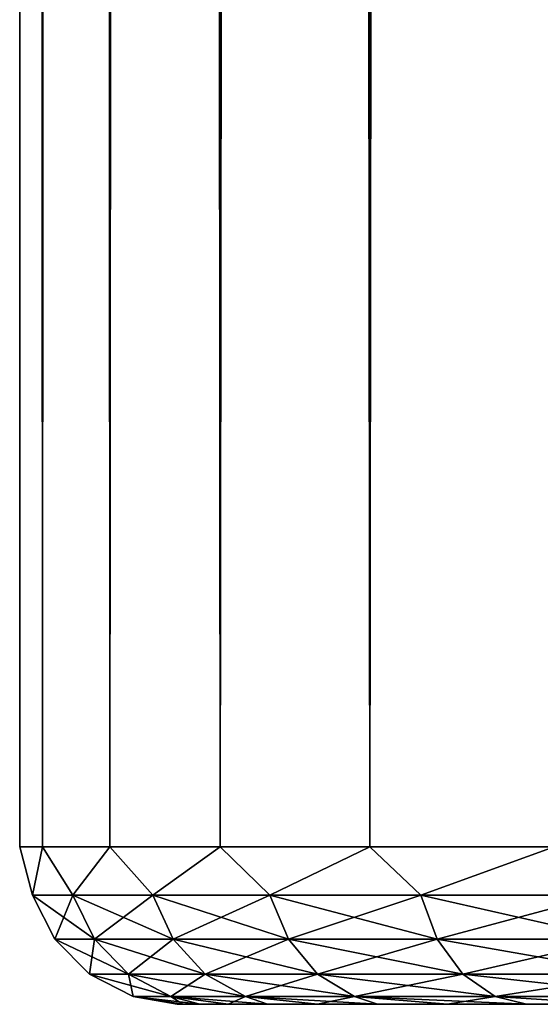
# Model space of a CAD drawing. Extents: x -62 to 446, y -84 to 1766.
# Tile 18 of 221: x -19 to -12.39, y 0 to 12.5. Entities that reach past the tile are written whole.
import ezdxf

# ---------------------------------------------------------------- set-up
doc = ezdxf.new("R2010")
doc.units = 0
doc.header["$LTSCALE"] = 65.185185
for name, color, linetype in [('109', 7, 'CONTINUOUS'), ('112', 7, 'CONTINUOUS'), ('115', 7, 'CONTINUOUS')]:
    doc.layers.add(name, color=color, linetype=linetype)

msp = doc.modelspace()

# ---------------------------------------------------------------- linework, layer by layer
at = {"layer": '109', "color": 7, "linetype": 'CONTINUOUS'}
for points in [[(-16.927, 0, 1.569), (-17, 0, 0), (-16.927, 0, -1.569), (-16.927, 0, 1.569)], [(-16.711, 0, 3.124), (-16.927, 0, 1.569), (-16.711, 0, -3.124), (-16.711, 0, 3.124)], [(-16.927, 0, 1.569), (-16.927, 0, -1.569), (-16.711, 0, -3.124), (-16.927, 0, 1.569)], [(-16.351, 0, 4.652), (-16.711, 0, 3.124), (-16.351, 0, -4.652), (-16.351, 0, 4.652)], [(-16.711, 0, 3.124), (-16.711, 0, -3.124), (-16.351, 0, -4.652), (-16.711, 0, 3.124)], [(-15.852, 0, 6.141), (-16.351, 0, 4.652), (-15.852, 0, -6.141), (-15.852, 0, 6.141)], [(-16.351, 0, 4.652), (-16.351, 0, -4.652), (-15.852, 0, -6.141), (-16.351, 0, 4.652)], [(-15.218, 0, 7.578), (-15.852, 0, 6.141), (-15.218, 0, -7.578), (-15.218, 0, 7.578)], [(-15.852, 0, 6.141), (-15.852, 0, -6.141), (-15.218, 0, -7.578), (-15.852, 0, 6.141)], [(-14.454, 0, 8.949), (-15.218, 0, 7.578), (-14.454, 0, -8.949), (-14.454, 0, 8.949)], [(-15.218, 0, 7.578), (-15.218, 0, -7.578), (-14.454, 0, -8.949), (-15.218, 0, 7.578)], [(-13.566, 0, 10.245), (-14.454, 0, 8.949), (-13.566, 0, -10.245), (-13.566, 0, 10.245)], [(-14.454, 0, 8.949), (-14.454, 0, -8.949), (-13.566, 0, -10.245), (-14.454, 0, 8.949)], [(-12.563, 0, 11.453), (-13.566, 0, 10.245), (-12.563, 0, -11.453), (-12.563, 0, 11.453)], [(-13.566, 0, 10.245), (-13.566, 0, -10.245), (-12.563, 0, -11.453), (-13.566, 0, 10.245)], [(-11.453, 0, 12.563), (-12.563, 0, 11.453), (-11.453, 0, -12.563), (-11.453, 0, 12.563)], [(-12.563, 0, 11.453), (-12.563, 0, -11.453), (-11.453, 0, -12.563), (-12.563, 0, 11.453)]]:
    msp.add_3dface(points, dxfattribs=at)
at = {"layer": '112', "color": 7, "linetype": 'CONTINUOUS'}
for points in [[(-19, 1758), (-18.711, 1758, -3.299), (-19, 2), (-19, 1758)], [(-19, 2), (-18.711, 1758, -3.299), (-18.711, 2, -3.299), (-19, 2)], [(-18.711, 1758, 3.299), (-19, 1758), (-18.711, 2, 3.299), (-18.711, 1758, 3.299)], [(-18.711, 2, 3.299), (-19, 1758), (-19, 2), (-18.711, 2, 3.299)], [(-18.711, 1758, -3.299), (-17.854, 1758, -6.498), (-18.711, 2, -3.299), (-18.711, 1758, -3.299)], [(-18.711, 2, -3.299), (-17.854, 1758, -6.498), (-17.854, 2, -6.498), (-18.711, 2, -3.299)], [(-17.854, 1758, 6.498), (-18.711, 1758, 3.299), (-17.854, 2, 6.498), (-17.854, 1758, 6.498)], [(-17.854, 2, 6.498), (-18.711, 1758, 3.299), (-18.711, 2, 3.299), (-17.854, 2, 6.498)], [(-17.854, 1758, -6.498), (-16.454, 1758, -9.5), (-17.854, 2, -6.498), (-17.854, 1758, -6.498)], [(-17.854, 2, -6.498), (-16.454, 1758, -9.5), (-16.454, 2, -9.5), (-17.854, 2, -6.498)], [(-16.454, 1758, 9.5), (-17.854, 1758, 6.498), (-16.454, 2, 9.5), (-16.454, 1758, 9.5)], [(-16.454, 2, 9.5), (-17.854, 1758, 6.498), (-17.854, 2, 6.498), (-16.454, 2, 9.5)], [(-16.454, 1758, -9.5), (-14.555, 1758, -12.213), (-16.454, 2, -9.5), (-16.454, 1758, -9.5)], [(-16.454, 2, -9.5), (-14.555, 1758, -12.213), (-14.555, 2, -12.213), (-16.454, 2, -9.5)], [(-14.555, 1758, 12.213), (-16.454, 1758, 9.5), (-14.555, 2, 12.213), (-14.555, 1758, 12.213)], [(-14.555, 2, 12.213), (-16.454, 1758, 9.5), (-16.454, 2, 9.5), (-14.555, 2, 12.213)], [(-14.555, 1758, -12.213), (-12.213, 1758, -14.555), (-14.555, 2, -12.213), (-14.555, 1758, -12.213)], [(-14.555, 2, -12.213), (-12.213, 1758, -14.555), (-12.213, 2, -14.555), (-14.555, 2, -12.213)], [(-12.213, 1758, 14.555), (-14.555, 1758, 12.213), (-12.213, 2, 14.555), (-12.213, 1758, 14.555)], [(-12.213, 2, 14.555), (-14.555, 1758, 12.213), (-14.555, 2, 12.213), (-12.213, 2, 14.555)]]:
    msp.add_3dface(points, dxfattribs=at)
at = {"layer": '115', "color": 7, "linetype": 'CONTINUOUS'}
for points in [[(-18.711, 2, 3.299), (-19, 2), (-18.838, 1.384, 1.561), (-18.711, 2, 3.299)], [(-19, 2), (-18.711, 2, -3.299), (-18.838, 1.384, -1.561), (-19, 2)], [(-19, 2), (-18.838, 1.384, -1.561), (-18.838, 1.384, 1.561), (-19, 2)], [(-18.711, 2, 3.299), (-18.838, 1.384, 1.561), (-18.324, 1.384, 4.64), (-18.711, 2, 3.299)], [(-18.711, 2, -3.299), (-18.324, 1.384, -4.64), (-18.838, 1.384, -1.561), (-18.711, 2, -3.299)], [(-17.854, 2, 6.498), (-18.711, 2, 3.299), (-18.324, 1.384, 4.64), (-17.854, 2, 6.498)], [(-18.711, 2, -3.299), (-17.854, 2, -6.498), (-18.324, 1.384, -4.64), (-18.711, 2, -3.299)], [(-17.854, 2, 6.498), (-18.324, 1.384, 4.64), (-17.311, 1.384, 7.593), (-17.854, 2, 6.498)], [(-17.854, 2, -6.498), (-17.311, 1.384, -7.593), (-18.324, 1.384, -4.64), (-17.854, 2, -6.498)], [(-16.454, 2, 9.5), (-17.854, 2, 6.498), (-17.311, 1.384, 7.593), (-16.454, 2, 9.5)], [(-17.854, 2, -6.498), (-16.454, 2, -9.5), (-17.311, 1.384, -7.593), (-17.854, 2, -6.498)], [(-16.454, 2, 9.5), (-17.311, 1.384, 7.593), (-15.825, 1.384, 10.339), (-16.454, 2, 9.5)], [(-16.454, 2, -9.5), (-15.825, 1.384, -10.339), (-17.311, 1.384, -7.593), (-16.454, 2, -9.5)], [(-14.555, 2, 12.213), (-16.454, 2, 9.5), (-15.825, 1.384, 10.339), (-14.555, 2, 12.213)], [(-16.454, 2, -9.5), (-14.555, 2, -12.213), (-15.825, 1.384, -10.339), (-16.454, 2, -9.5)], [(-14.555, 2, 12.213), (-15.825, 1.384, 10.339), (-13.907, 1.384, 12.802), (-14.555, 2, 12.213)], [(-14.555, 2, -12.213), (-13.907, 1.384, -12.802), (-15.825, 1.384, -10.339), (-14.555, 2, -12.213)], [(-12.213, 2, 14.555), (-14.555, 2, 12.213), (-13.907, 1.384, 12.802), (-12.213, 2, 14.555)], [(-14.555, 2, -12.213), (-12.213, 2, -14.555), (-13.907, 1.384, -12.802), (-14.555, 2, -12.213)], [(-12.213, 2, 14.555), (-13.907, 1.384, 12.802), (-11.61, 1.384, 14.917), (-12.213, 2, 14.555)], [(-12.213, 2, -14.555), (-11.61, 1.384, -14.917), (-13.907, 1.384, -12.802), (-12.213, 2, -14.555)], [(-18.555, 0.825, -1.538), (-18.555, 0.825, 1.538), (-18.838, 1.384, -1.561), (-18.555, 0.825, -1.538)], [(-18.324, 1.384, -4.64), (-18.555, 0.825, -1.538), (-18.838, 1.384, -1.561), (-18.324, 1.384, -4.64)], [(-18.555, 0.825, 1.538), (-18.049, 0.825, 4.571), (-18.838, 1.384, 1.561), (-18.555, 0.825, 1.538)], [(-18.838, 1.384, -1.561), (-18.555, 0.825, 1.538), (-18.838, 1.384, 1.561), (-18.838, 1.384, -1.561)], [(-18.838, 1.384, 1.561), (-18.049, 0.825, 4.571), (-18.324, 1.384, 4.64), (-18.838, 1.384, 1.561)], [(-18.049, 0.825, -4.571), (-18.555, 0.825, -1.538), (-18.324, 1.384, -4.64), (-18.049, 0.825, -4.571)], [(-17.311, 1.384, -7.593), (-18.049, 0.825, -4.571), (-18.324, 1.384, -4.64), (-17.311, 1.384, -7.593)], [(-18.049, 0.825, 4.571), (-17.051, 0.825, 7.479), (-18.324, 1.384, 4.64), (-18.049, 0.825, 4.571)], [(-18.324, 1.384, 4.64), (-17.051, 0.825, 7.479), (-17.311, 1.384, 7.593), (-18.324, 1.384, 4.64)], [(-17.051, 0.825, -7.479), (-18.049, 0.825, -4.571), (-17.311, 1.384, -7.593), (-17.051, 0.825, -7.479)], [(-15.825, 1.384, -10.339), (-17.051, 0.825, -7.479), (-17.311, 1.384, -7.593), (-15.825, 1.384, -10.339)], [(-17.051, 0.825, 7.479), (-15.587, 0.825, 10.184), (-17.311, 1.384, 7.593), (-17.051, 0.825, 7.479)], [(-17.311, 1.384, 7.593), (-15.587, 0.825, 10.184), (-15.825, 1.384, 10.339), (-17.311, 1.384, 7.593)], [(-15.587, 0.825, -10.184), (-17.051, 0.825, -7.479), (-15.825, 1.384, -10.339), (-15.587, 0.825, -10.184)], [(-13.907, 1.384, -12.802), (-15.587, 0.825, -10.184), (-15.825, 1.384, -10.339), (-13.907, 1.384, -12.802)], [(-15.587, 0.825, 10.184), (-13.698, 0.825, 12.61), (-15.825, 1.384, 10.339), (-15.587, 0.825, 10.184)], [(-15.825, 1.384, 10.339), (-13.698, 0.825, 12.61), (-13.907, 1.384, 12.802), (-15.825, 1.384, 10.339)], [(-13.698, 0.825, -12.61), (-15.587, 0.825, -10.184), (-13.907, 1.384, -12.802), (-13.698, 0.825, -12.61)], [(-11.61, 1.384, -14.917), (-13.698, 0.825, -12.61), (-13.907, 1.384, -12.802), (-11.61, 1.384, -14.917)], [(-13.698, 0.825, 12.61), (-11.436, 0.825, 14.693), (-13.907, 1.384, 12.802), (-13.698, 0.825, 12.61)], [(-13.907, 1.384, 12.802), (-11.436, 0.825, 14.693), (-11.61, 1.384, 14.917), (-13.907, 1.384, 12.802)], [(-11.436, 0.825, -14.693), (-13.698, 0.825, -12.61), (-11.61, 1.384, -14.917), (-11.436, 0.825, -14.693)], [(-18.114, 0.382, -1.501), (-18.114, 0.382, 1.501), (-18.555, 0.825, -1.538), (-18.114, 0.382, -1.501)], [(-18.049, 0.825, -4.571), (-18.114, 0.382, -1.501), (-18.555, 0.825, -1.538), (-18.049, 0.825, -4.571)], [(-18.114, 0.382, 1.501), (-17.62, 0.382, 4.462), (-18.555, 0.825, 1.538), (-18.114, 0.382, 1.501)], [(-18.555, 0.825, -1.538), (-18.114, 0.382, 1.501), (-18.555, 0.825, 1.538), (-18.555, 0.825, -1.538)], [(-18.555, 0.825, 1.538), (-17.62, 0.382, 4.462), (-18.049, 0.825, 4.571), (-18.555, 0.825, 1.538)], [(-17.62, 0.382, -4.462), (-18.114, 0.382, -1.501), (-18.049, 0.825, -4.571), (-17.62, 0.382, -4.462)], [(-17.051, 0.825, -7.479), (-17.62, 0.382, -4.462), (-18.049, 0.825, -4.571), (-17.051, 0.825, -7.479)], [(-17.62, 0.382, 4.462), (-16.645, 0.382, 7.301), (-18.049, 0.825, 4.571), (-17.62, 0.382, 4.462)], [(-18.049, 0.825, 4.571), (-16.645, 0.382, 7.301), (-17.051, 0.825, 7.479), (-18.049, 0.825, 4.571)], [(-16.645, 0.382, -7.301), (-17.62, 0.382, -4.462), (-17.051, 0.825, -7.479), (-16.645, 0.382, -7.301)], [(-15.587, 0.825, -10.184), (-16.645, 0.382, -7.301), (-17.051, 0.825, -7.479), (-15.587, 0.825, -10.184)], [(-16.645, 0.382, 7.301), (-15.216, 0.382, 9.941), (-17.051, 0.825, 7.479), (-16.645, 0.382, 7.301)], [(-17.051, 0.825, 7.479), (-15.216, 0.382, 9.941), (-15.587, 0.825, 10.184), (-17.051, 0.825, 7.479)], [(-15.216, 0.382, -9.941), (-16.645, 0.382, -7.301), (-15.587, 0.825, -10.184), (-15.216, 0.382, -9.941)], [(-13.698, 0.825, -12.61), (-15.216, 0.382, -9.941), (-15.587, 0.825, -10.184), (-13.698, 0.825, -12.61)], [(-15.216, 0.382, 9.941), (-13.373, 0.382, 12.31), (-15.587, 0.825, 10.184), (-15.216, 0.382, 9.941)], [(-15.587, 0.825, 10.184), (-13.373, 0.382, 12.31), (-13.698, 0.825, 12.61), (-15.587, 0.825, 10.184)], [(-13.373, 0.382, -12.31), (-15.216, 0.382, -9.941), (-13.698, 0.825, -12.61), (-13.373, 0.382, -12.31)], [(-11.436, 0.825, -14.693), (-13.373, 0.382, -12.31), (-13.698, 0.825, -12.61), (-11.436, 0.825, -14.693)], [(-13.373, 0.382, 12.31), (-11.164, 0.382, 14.343), (-13.698, 0.825, 12.61), (-13.373, 0.382, 12.31)], [(-13.698, 0.825, 12.61), (-11.164, 0.382, 14.343), (-11.436, 0.825, 14.693), (-13.698, 0.825, 12.61)], [(-11.164, 0.382, -14.343), (-13.373, 0.382, -12.31), (-11.436, 0.825, -14.693), (-11.164, 0.382, -14.343)], [(-17.558, 0.098, -1.455), (-17.558, 0.098, 1.455), (-18.114, 0.382, -1.501), (-17.558, 0.098, -1.455)], [(-17.62, 0.382, -4.462), (-17.558, 0.098, -1.455), (-18.114, 0.382, -1.501), (-17.62, 0.382, -4.462)], [(-17.558, 0.098, 1.455), (-17.079, 0.098, 4.325), (-18.114, 0.382, 1.501), (-17.558, 0.098, 1.455)], [(-18.114, 0.382, -1.501), (-17.558, 0.098, 1.455), (-18.114, 0.382, 1.501), (-18.114, 0.382, -1.501)], [(-18.114, 0.382, 1.501), (-17.079, 0.098, 4.325), (-17.62, 0.382, 4.462), (-18.114, 0.382, 1.501)], [(-17.079, 0.098, -4.325), (-17.558, 0.098, -1.455), (-17.62, 0.382, -4.462), (-17.079, 0.098, -4.325)], [(-16.645, 0.382, -7.301), (-17.079, 0.098, -4.325), (-17.62, 0.382, -4.462), (-16.645, 0.382, -7.301)], [(-17.079, 0.098, 4.325), (-16.134, 0.098, 7.077), (-17.62, 0.382, 4.462), (-17.079, 0.098, 4.325)], [(-17.62, 0.382, 4.462), (-16.134, 0.098, 7.077), (-16.645, 0.382, 7.301), (-17.62, 0.382, 4.462)], [(-16.134, 0.098, -7.077), (-17.079, 0.098, -4.325), (-16.645, 0.382, -7.301), (-16.134, 0.098, -7.077)], [(-15.216, 0.382, -9.941), (-16.134, 0.098, -7.077), (-16.645, 0.382, -7.301), (-15.216, 0.382, -9.941)], [(-16.134, 0.098, 7.077), (-14.749, 0.098, 9.636), (-16.645, 0.382, 7.301), (-16.134, 0.098, 7.077)], [(-16.645, 0.382, 7.301), (-14.749, 0.098, 9.636), (-15.216, 0.382, 9.941), (-16.645, 0.382, 7.301)], [(-14.749, 0.098, -9.636), (-16.134, 0.098, -7.077), (-15.216, 0.382, -9.941), (-14.749, 0.098, -9.636)], [(-13.373, 0.382, -12.31), (-14.749, 0.098, -9.636), (-15.216, 0.382, -9.941), (-13.373, 0.382, -12.31)], [(-14.749, 0.098, 9.636), (-12.962, 0.098, 11.932), (-15.216, 0.382, 9.941), (-14.749, 0.098, 9.636)], [(-15.216, 0.382, 9.941), (-12.962, 0.098, 11.932), (-13.373, 0.382, 12.31), (-15.216, 0.382, 9.941)], [(-12.962, 0.098, -11.932), (-14.749, 0.098, -9.636), (-13.373, 0.382, -12.31), (-12.962, 0.098, -11.932)], [(-11.164, 0.382, -14.343), (-12.962, 0.098, -11.932), (-13.373, 0.382, -12.31), (-11.164, 0.382, -14.343)], [(-12.962, 0.098, 11.932), (-10.821, 0.098, 13.903), (-13.373, 0.382, 12.31), (-12.962, 0.098, 11.932)], [(-13.373, 0.382, 12.31), (-10.821, 0.098, 13.903), (-11.164, 0.382, 14.343), (-13.373, 0.382, 12.31)], [(-10.821, 0.098, -13.903), (-12.962, 0.098, -11.932), (-11.164, 0.382, -14.343), (-10.821, 0.098, -13.903)], [(-16.927, 0, 1.569), (-16.711, 0, 3.124), (-17.558, 0.098, 1.455), (-16.927, 0, 1.569)], [(-17.558, 0.098, 1.455), (-16.711, 0, 3.124), (-17.079, 0.098, 4.325), (-17.558, 0.098, 1.455)], [(-17, 0, 0), (-16.927, 0, 1.569), (-17.558, 0.098, 1.455), (-17, 0, 0)], [(-16.927, 0, -1.569), (-17, 0, 0), (-17.558, 0.098, -1.455), (-16.927, 0, -1.569)], [(-17.558, 0.098, -1.455), (-17, 0, 0), (-17.558, 0.098, 1.455), (-17.558, 0.098, -1.455)], [(-17.079, 0.098, -4.325), (-16.927, 0, -1.569), (-17.558, 0.098, -1.455), (-17.079, 0.098, -4.325)], [(-16.351, 0, 4.652), (-15.852, 0, 6.141), (-17.079, 0.098, 4.325), (-16.351, 0, 4.652)], [(-17.079, 0.098, 4.325), (-15.852, 0, 6.141), (-16.134, 0.098, 7.077), (-17.079, 0.098, 4.325)], [(-16.711, 0, 3.124), (-16.351, 0, 4.652), (-17.079, 0.098, 4.325), (-16.711, 0, 3.124)], [(-16.711, 0, -3.124), (-16.927, 0, -1.569), (-17.079, 0.098, -4.325), (-16.711, 0, -3.124)], [(-16.351, 0, -4.652), (-16.711, 0, -3.124), (-17.079, 0.098, -4.325), (-16.351, 0, -4.652)], [(-16.134, 0.098, -7.077), (-16.351, 0, -4.652), (-17.079, 0.098, -4.325), (-16.134, 0.098, -7.077)], [(-15.852, 0, -6.141), (-16.351, 0, -4.652), (-16.134, 0.098, -7.077), (-15.852, 0, -6.141)], [(-15.218, 0, 7.578), (-14.454, 0, 8.949), (-16.134, 0.098, 7.077), (-15.218, 0, 7.578)], [(-16.134, 0.098, 7.077), (-14.454, 0, 8.949), (-14.749, 0.098, 9.636), (-16.134, 0.098, 7.077)], [(-15.852, 0, 6.141), (-15.218, 0, 7.578), (-16.134, 0.098, 7.077), (-15.852, 0, 6.141)], [(-15.218, 0, -7.578), (-15.852, 0, -6.141), (-16.134, 0.098, -7.077), (-15.218, 0, -7.578)], [(-14.749, 0.098, -9.636), (-15.218, 0, -7.578), (-16.134, 0.098, -7.077), (-14.749, 0.098, -9.636)], [(-14.454, 0, -8.949), (-15.218, 0, -7.578), (-14.749, 0.098, -9.636), (-14.454, 0, -8.949)], [(-13.566, 0, 10.245), (-12.563, 0, 11.453), (-14.749, 0.098, 9.636), (-13.566, 0, 10.245)], [(-14.749, 0.098, 9.636), (-12.563, 0, 11.453), (-12.962, 0.098, 11.932), (-14.749, 0.098, 9.636)], [(-14.454, 0, 8.949), (-13.566, 0, 10.245), (-14.749, 0.098, 9.636), (-14.454, 0, 8.949)], [(-13.566, 0, -10.245), (-14.454, 0, -8.949), (-14.749, 0.098, -9.636), (-13.566, 0, -10.245)], [(-12.962, 0.098, -11.932), (-13.566, 0, -10.245), (-14.749, 0.098, -9.636), (-12.962, 0.098, -11.932)], [(-12.563, 0, -11.453), (-13.566, 0, -10.245), (-12.962, 0.098, -11.932), (-12.563, 0, -11.453)], [(-12.563, 0, 11.453), (-11.453, 0, 12.563), (-12.962, 0.098, 11.932), (-12.563, 0, 11.453)], [(-12.962, 0.098, 11.932), (-11.453, 0, 12.563), (-10.821, 0.098, 13.903), (-12.962, 0.098, 11.932)], [(-11.453, 0, -12.563), (-12.563, 0, -11.453), (-12.962, 0.098, -11.932), (-11.453, 0, -12.563)], [(-10.821, 0.098, -13.903), (-11.453, 0, -12.563), (-12.962, 0.098, -11.932), (-10.821, 0.098, -13.903)]]:
    msp.add_3dface(points, dxfattribs=at)

doc.saveas('drawing.dxf')
